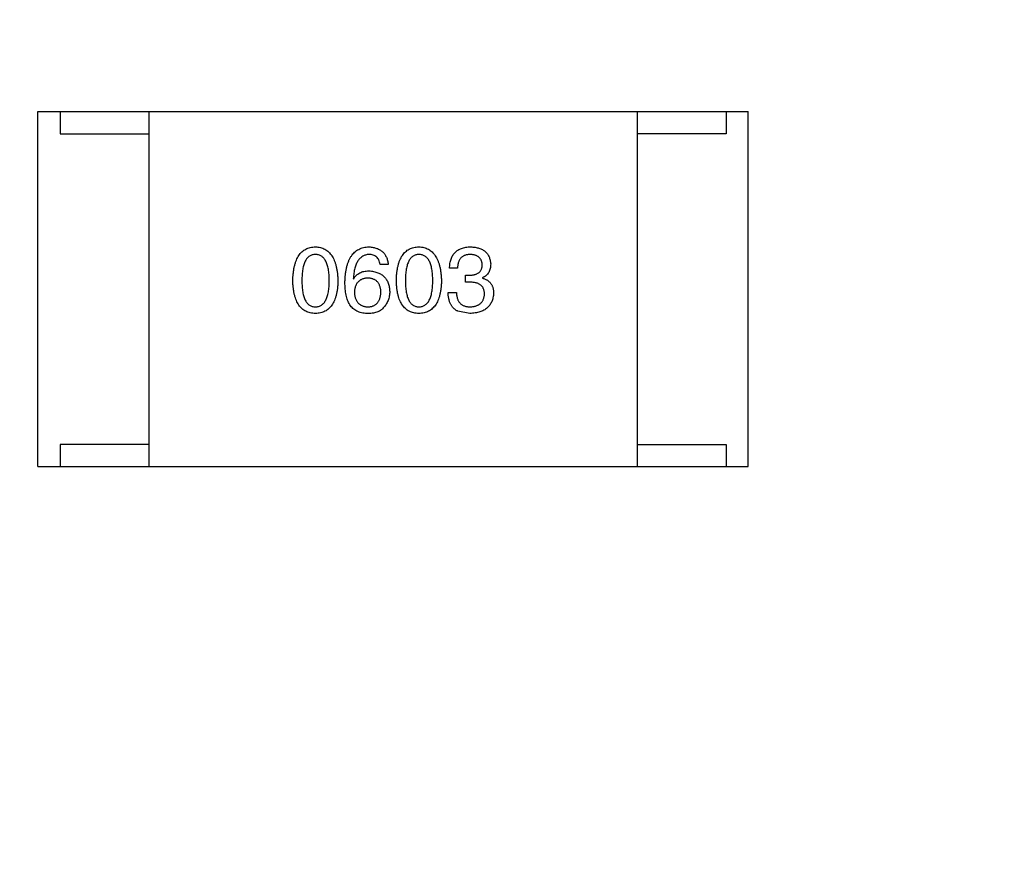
# Model space of a CAD drawing. Header units: millimetres. Extents: x -16 to 538, y -56 to 87.
# Tile 89 of 162: x 452.46 to 454.68, y 23.84 to 25.76. Entities that reach past the tile are written whole.
import ezdxf

# ---------------------------------------------------------------- set-up
doc = ezdxf.new("R2010")
doc.units = ezdxf.units.MM
doc.header["$LTSCALE"] = 1.21
doc.header["$MEASUREMENT"] = 0
doc.header["$PDMODE"] = 3
doc.header["$PDSIZE"] = 0.3125
doc.layers.get('0').update_dxf_attribs({"linetype": 'CONTINUOUS'})
doc.layers.get('DEFPOINTS').update_dxf_attribs({"linetype": 'CONTINUOUS'})
doc.layers.add('Dim', color=3, linetype='CONTINUOUS', lineweight=25)
doc.styles.get("Standard").update_dxf_attribs({"font": 'txt', "width": 0.8})
doc.dimstyles.get("Standard").update_dxf_attribs({"dimtxt": 0.15625, "dimasz": 0.1875, "dimexe": 0.125, "dimexo": 0.0625, "dimgap": 0.09, "dimtad": 0, "dimtih": 1, "dimtoh": 1, "dimzin": 4, "dimdsep": 46, "dimtxsty": 'STANDARD', "dimblk": '_FILLED', "dimblk1": '_FILLED', "dimblk2": '_FILLED', "dimcen": 0.09, "dimazin": 1, "dimtp": 0.01, "dimtm": 0.01, "dimtfac": 1, "dimtofl": 0, "dimtmove": 0, "dimatfit": 3, "dimldrblk": '_FILLED', "dimfxl": 1, "dimtolj": 1, "dimtzin": 4, "dimarcsym": 0})

# ---------------------------------------------------------------- blocks, each defined once
blk = doc.blocks.new('_FILLED')
at = {"color": 0, "linetype": 'ByBlock'}
blk.add_solid([(0, 0), (-1, 0.16667), (-1, -0.16667)], dxfattribs=at)
blk = doc.blocks.new('*D19')
at = {"color": 0, "linetype": 'ByBlock', "lineweight": -2}
for p, q in [((450.6432, 37.0225), (532.5397, 37.0225)), ((532.4147, 37.0225), (532.4147, 16.4209)), ((532.4147, -12.0275), (532.4147, 8.5742)), ((450.6432, -12.0275), (532.5397, -12.0275))]:
    blk.add_line(p, q, dxfattribs=at)
at = {"layer": 'DEFPOINTS', "color": 0, "linetype": 'ByBlock'}
for p in [(450.5807, 37.0225), (450.5807, -12.0275)]:
    blk.add_point(p, dxfattribs=at)
at = {"color": 0, "linetype": 'ByBlock', "lineweight": -2, "xscale": 2.54, "yscale": 2.54, "zscale": 2.54}
for p, rotation in [((532.4147, 37.0225), 90), ((532.4147, -12.0275), 270)]:
    blk.add_blockref('_FILLED', p, dxfattribs=dict(at, rotation=rotation))
at = {"color": 0, "linetype": 'ByBlock', "lineweight": -2, "insert": (532.4147, 12.4975), "char_height": 2.5, "attachment_point": 5, "rotation": 90}
blk.add_mtext('\\A1;49.05', dxfattribs=at)

msp = doc.modelspace()

# ---------------------------------------------------------------- linework, layer by layer
at = {"color": 7, "linetype": 'Continuous'}
for p, q in [((452.5059, 25.5572), (454.1059, 25.5572)), ((452.5059, 24.7572), (452.5059, 25.5572)), ((452.5559, 25.5572), (452.5559, 25.5072)), ((452.7559, 25.5572), (452.7559, 24.7572)), ((453.8559, 25.5572), (453.8559, 24.7572)), ((454.0559, 25.5572), (454.0559, 25.5072)), ((454.1059, 24.7572), (454.1059, 25.5572)), ((452.5559, 25.5072), (452.7559, 25.5072)), ((454.0559, 25.5072), (453.8559, 25.5072)), ((453.2951, 25.213), (453.277, 25.213)), ((453.4512, 25.204), (453.4331, 25.204)), ((453.2164, 25.1811), (453.2172, 25.1802)), ((453.4692, 25.1884), (453.479, 25.1884)), ((453.4692, 25.1729), (453.4692, 25.1884)), ((453.4782, 25.1729), (453.4692, 25.1729)), ((453.5077, 25.1827), (453.5077, 25.1819)), ((453.4299, 25.1499), (453.4487, 25.1499)), ((453.479, 25.1024), (453.452, 25.1073)), ((452.7559, 24.8072), (452.5559, 24.8072)), ((452.5559, 24.8072), (452.5559, 24.7572)), ((453.8559, 24.8072), (454.0559, 24.8072)), ((454.0559, 24.8072), (454.0559, 24.7572)), ((452.5059, 24.7572), (454.1059, 24.7572))]:
    msp.add_line(p, q, dxfattribs=at)
for points, knots in [([(453.0801, 25.1762), (453.0802, 25.1792), (453.0804, 25.1851), (453.0812, 25.1937), (453.0823, 25.2017), (453.0838, 25.2091), (453.0857, 25.2159), (453.0879, 25.2221), (453.0905, 25.2278), (453.0935, 25.2329), (453.0969, 25.2374), (453.1006, 25.2413), (453.1048, 25.2447), (453.1093, 25.2474), (453.1142, 25.2495), (453.1194, 25.2512), (453.1251, 25.2521), (453.129, 25.2523), (453.131, 25.2524)], [0, 0, 0, 0, 0.088823, 0.172287, 0.250296, 0.323438, 0.392244, 0.456221, 0.516635, 0.573871, 0.628, 0.680335, 0.731489, 0.782557, 0.834044, 0.886738, 0.942089, 1, 1, 1, 1]), ([(453.131, 25.2524), (453.1329, 25.2523), (453.1367, 25.252), (453.1423, 25.251), (453.1475, 25.2493), (453.1523, 25.2471), (453.1568, 25.2443), (453.1609, 25.241), (453.1646, 25.237), (453.168, 25.2325), (453.171, 25.2274), (453.1736, 25.2218), (453.1759, 25.2155), (453.1778, 25.2088), (453.1793, 25.2014), (453.1805, 25.1935), (453.1814, 25.185), (453.1816, 25.1792), (453.1818, 25.1762)], [0, 0, 0, 0, 0.057415, 0.112361, 0.16496, 0.216437, 0.267441, 0.318839, 0.371478, 0.426325, 0.483626, 0.544235, 0.608673, 0.677374, 0.750405, 0.828394, 0.911525, 1, 1, 1, 1]), ([(453.1975, 25.1729), (453.1976, 25.176), (453.1978, 25.1821), (453.1987, 25.191), (453.1998, 25.1992), (453.2014, 25.2069), (453.2034, 25.214), (453.2058, 25.2205), (453.2085, 25.2264), (453.2118, 25.2317), (453.2153, 25.2364), (453.2193, 25.2405), (453.2237, 25.244), (453.2285, 25.2469), (453.2338, 25.2492), (453.2394, 25.2509), (453.2454, 25.252), (453.2495, 25.2523), (453.2516, 25.2524)], [0, 0, 0, 0, 0.087517, 0.169686, 0.246944, 0.319347, 0.387088, 0.450961, 0.511075, 0.567974, 0.622351, 0.675039, 0.726853, 0.778688, 0.83093, 0.884738, 0.941043, 1, 1, 1, 1]), ([(453.2516, 25.2524), (453.2532, 25.2522), (453.2563, 25.252), (453.2608, 25.2513), (453.2651, 25.2503), (453.2691, 25.2491), (453.2728, 25.2476), (453.2762, 25.2458), (453.2793, 25.2437), (453.2822, 25.2414), (453.2848, 25.2388), (453.2871, 25.2359), (453.2891, 25.2327), (453.2909, 25.2293), (453.2924, 25.2256), (453.2935, 25.2217), (453.2945, 25.2175), (453.2949, 25.2145), (453.2951, 25.213)], [0, 0, 0, 0, 0.073784, 0.144317, 0.211047, 0.274818, 0.336501, 0.395724, 0.453465, 0.510016, 0.566585, 0.622844, 0.680328, 0.739335, 0.800408, 0.863904, 0.93053, 1, 1, 1, 1]), ([(453.3133, 25.1762), (453.3134, 25.1792), (453.3136, 25.1851), (453.3143, 25.1937), (453.3154, 25.2017), (453.317, 25.2091), (453.3188, 25.2159), (453.3211, 25.2221), (453.3237, 25.2278), (453.3267, 25.2329), (453.33, 25.2374), (453.3338, 25.2413), (453.3379, 25.2447), (453.3424, 25.2474), (453.3473, 25.2495), (453.3526, 25.2512), (453.3582, 25.2521), (453.3621, 25.2523), (453.3641, 25.2524)], [0, 0, 0, 0, 0.088823, 0.172287, 0.250296, 0.323438, 0.392244, 0.456221, 0.516635, 0.573871, 0.628, 0.680335, 0.731489, 0.782557, 0.834044, 0.886738, 0.942089, 1, 1, 1, 1]), ([(453.3641, 25.2524), (453.3661, 25.2523), (453.3699, 25.252), (453.3754, 25.251), (453.3806, 25.2493), (453.3855, 25.2471), (453.3899, 25.2443), (453.394, 25.241), (453.3977, 25.237), (453.4011, 25.2325), (453.4041, 25.2274), (453.4068, 25.2218), (453.409, 25.2155), (453.4109, 25.2088), (453.4125, 25.2014), (453.4137, 25.1935), (453.4145, 25.185), (453.4148, 25.1792), (453.4149, 25.1762)], [0, 0, 0, 0, 0.057415, 0.112361, 0.16496, 0.216437, 0.267441, 0.318839, 0.371478, 0.426325, 0.483626, 0.544235, 0.608673, 0.677374, 0.750405, 0.828394, 0.911525, 1, 1, 1, 1]), ([(453.4331, 25.204), (453.4332, 25.2059), (453.4333, 25.2097), (453.434, 25.2151), (453.435, 25.2201), (453.4363, 25.2248), (453.4381, 25.2291), (453.4401, 25.2331), (453.4425, 25.2367), (453.4454, 25.2399), (453.4485, 25.2428), (453.4521, 25.2453), (453.456, 25.2474), (453.4602, 25.2491), (453.4648, 25.2505), (453.4698, 25.2515), (453.4751, 25.2522), (453.4788, 25.2523), (453.4807, 25.2524)], [0, 0, 0, 0, 0.074804, 0.144899, 0.211458, 0.274554, 0.334363, 0.392059, 0.448123, 0.503024, 0.558154, 0.613471, 0.670844, 0.729926, 0.792003, 0.857405, 0.926768, 1, 1, 1, 1]), ([(453.4807, 25.2524), (453.4824, 25.2523), (453.4858, 25.2521), (453.4906, 25.2515), (453.4952, 25.2506), (453.4994, 25.2494), (453.5034, 25.248), (453.507, 25.2463), (453.5103, 25.2443), (453.5133, 25.242), (453.516, 25.2394), (453.5183, 25.2366), (453.5204, 25.2335), (453.5221, 25.2301), (453.5235, 25.2264), (453.5246, 25.2225), (453.5254, 25.2183), (453.5256, 25.2153), (453.5258, 25.2139)], [0, 0, 0, 0, 0.077845, 0.151584, 0.221397, 0.287366, 0.350104, 0.410398, 0.467998, 0.524388, 0.579979, 0.635152, 0.690917, 0.747936, 0.806661, 0.867861, 0.932479, 1, 1, 1, 1]), ([(453.131, 25.2352), (453.1297, 25.2351), (453.1273, 25.235), (453.1238, 25.2343), (453.1206, 25.2332), (453.1176, 25.2316), (453.1149, 25.2294), (453.1123, 25.2269), (453.1101, 25.2238), (453.1081, 25.2204), (453.1063, 25.2164), (453.1048, 25.212), (453.1035, 25.2072), (453.1024, 25.2019), (453.1016, 25.1961), (453.1011, 25.1898), (453.1007, 25.1831), (453.1006, 25.1785), (453.1006, 25.1762)], [0, 0, 0, 0, 0.049764, 0.097007, 0.143217, 0.188577, 0.235116, 0.282997, 0.333719, 0.387776, 0.445989, 0.508679, 0.576563, 0.649481, 0.728235, 0.812722, 0.903548, 1, 1, 1, 1]), ([(453.1621, 25.1762), (453.1621, 25.1785), (453.162, 25.1831), (453.1617, 25.1898), (453.1611, 25.1961), (453.1602, 25.2019), (453.1591, 25.2072), (453.1578, 25.212), (453.1562, 25.2164), (453.1544, 25.2204), (453.1523, 25.2238), (453.15, 25.2269), (453.1474, 25.2294), (453.1446, 25.2316), (453.1416, 25.2332), (453.1382, 25.2343), (453.1347, 25.235), (453.1322, 25.2351), (453.131, 25.2352)], [0, 0, 0, 0, 0.095719, 0.185854, 0.269738, 0.347952, 0.420315, 0.487894, 0.550245, 0.608186, 0.662454, 0.713283, 0.761375, 0.808209, 0.854301, 0.901312, 0.949396, 1, 1, 1, 1]), ([(453.2516, 25.2352), (453.2503, 25.2351), (453.2478, 25.2349), (453.2441, 25.234), (453.2406, 25.2329), (453.2374, 25.2312), (453.2344, 25.2292), (453.2316, 25.2268), (453.2291, 25.224), (453.2267, 25.2208), (453.2246, 25.2172), (453.2228, 25.2132), (453.2211, 25.2088), (453.2197, 25.204), (453.2186, 25.1988), (453.2176, 25.1933), (453.2168, 25.1873), (453.2165, 25.1832), (453.2164, 25.1811)], [0, 0, 0, 0, 0.054741, 0.107075, 0.158339, 0.208382, 0.258772, 0.310045, 0.362765, 0.417822, 0.475982, 0.537466, 0.602901, 0.673037, 0.747247, 0.826291, 0.910782, 1, 1, 1, 1]), ([(453.277, 25.213), (453.2766, 25.2148), (453.2759, 25.2181), (453.2741, 25.2227), (453.2717, 25.2265), (453.2687, 25.2297), (453.2652, 25.2322), (453.2612, 25.2339), (453.2566, 25.235), (453.2533, 25.2351), (453.2516, 25.2352)], [0, 0, 0, 0, 0.1439, 0.274233, 0.394478, 0.509388, 0.621911, 0.738504, 0.863414, 1, 1, 1, 1]), ([(453.3641, 25.2352), (453.3629, 25.2351), (453.3605, 25.235), (453.357, 25.2343), (453.3538, 25.2332), (453.3508, 25.2316), (453.348, 25.2294), (453.3455, 25.2269), (453.3433, 25.2238), (453.3413, 25.2204), (453.3395, 25.2164), (453.3379, 25.212), (453.3367, 25.2072), (453.3356, 25.2019), (453.3348, 25.1961), (453.3342, 25.1898), (453.3338, 25.1831), (453.3338, 25.1785), (453.3338, 25.1762)], [0, 0, 0, 0, 0.049764, 0.097007, 0.143217, 0.188577, 0.235116, 0.282997, 0.333719, 0.387776, 0.445989, 0.508679, 0.576563, 0.649481, 0.728235, 0.812722, 0.903548, 1, 1, 1, 1]), ([(453.3952, 25.1762), (453.3952, 25.1785), (453.3952, 25.1831), (453.3948, 25.1898), (453.3942, 25.1961), (453.3934, 25.2019), (453.3923, 25.2072), (453.391, 25.212), (453.3894, 25.2164), (453.3876, 25.2204), (453.3855, 25.2238), (453.3832, 25.2269), (453.3806, 25.2294), (453.3778, 25.2316), (453.3747, 25.2332), (453.3714, 25.2343), (453.3678, 25.235), (453.3654, 25.2351), (453.3641, 25.2352)], [0, 0, 0, 0, 0.095719, 0.185854, 0.269738, 0.347952, 0.420315, 0.487894, 0.550245, 0.608186, 0.662454, 0.713283, 0.761375, 0.808209, 0.854301, 0.901312, 0.949396, 1, 1, 1, 1]), ([(453.4799, 25.2352), (453.4787, 25.2351), (453.4765, 25.2351), (453.4734, 25.2347), (453.4704, 25.2341), (453.4676, 25.2333), (453.4651, 25.2322), (453.4627, 25.2308), (453.4606, 25.2293), (453.4587, 25.2274), (453.457, 25.2253), (453.4555, 25.223), (453.4543, 25.2204), (453.4532, 25.2176), (453.4523, 25.2146), (453.4518, 25.2112), (453.4513, 25.2077), (453.4512, 25.2053), (453.4512, 25.204)], [0, 0, 0, 0, 0.069877, 0.136363, 0.198671, 0.257968, 0.315462, 0.370709, 0.425568, 0.479847, 0.535753, 0.592303, 0.651386, 0.713311, 0.778642, 0.84836, 0.921866, 1, 1, 1, 1]), ([(453.5069, 25.2122), (453.5068, 25.2131), (453.5067, 25.2149), (453.5062, 25.2174), (453.5055, 25.2198), (453.5046, 25.2219), (453.5036, 25.224), (453.5024, 25.2258), (453.501, 25.2276), (453.4993, 25.2291), (453.4976, 25.2304), (453.4956, 25.2316), (453.4934, 25.2326), (453.4911, 25.2335), (453.4885, 25.2341), (453.4858, 25.2347), (453.4829, 25.235), (453.4809, 25.2351), (453.4799, 25.2352)], [0, 0, 0, 0, 0.067655, 0.132224, 0.194132, 0.253145, 0.309858, 0.366002, 0.421361, 0.47702, 0.532632, 0.590536, 0.65067, 0.713258, 0.779588, 0.848803, 0.921949, 1, 1, 1, 1]), ([(453.2172, 25.1802), (453.2181, 25.1817), (453.2198, 25.1845), (453.2229, 25.1882), (453.2266, 25.1913), (453.2307, 25.1939), (453.2353, 25.1959), (453.2403, 25.1973), (453.2458, 25.1981), (453.2496, 25.1982), (453.2516, 25.1983)], [0, 0, 0, 0, 0.122276, 0.239997, 0.35611, 0.473903, 0.59404, 0.720428, 0.855383, 1, 1, 1, 1]), ([(453.2516, 25.1983), (453.2534, 25.1981), (453.257, 25.1978), (453.2621, 25.1969), (453.267, 25.1957), (453.2714, 25.1942), (453.2755, 25.1924), (453.2793, 25.1903), (453.2828, 25.1878), (453.2859, 25.185), (453.2887, 25.1819), (453.2911, 25.1785), (453.2932, 25.1748), (453.2949, 25.1707), (453.2963, 25.1664), (453.2973, 25.1617), (453.2981, 25.1568), (453.2983, 25.1533), (453.2983, 25.1516)], [0, 0, 0, 0, 0.074228, 0.144548, 0.211288, 0.274576, 0.335162, 0.393915, 0.450599, 0.506657, 0.562409, 0.618617, 0.676096, 0.735061, 0.79654, 0.860906, 0.928473, 1, 1, 1, 1]), ([(453.479, 25.1884), (453.4801, 25.1885), (453.4823, 25.1886), (453.4853, 25.189), (453.4882, 25.1895), (453.4909, 25.1902), (453.4934, 25.1911), (453.4956, 25.1921), (453.4977, 25.1934), (453.4995, 25.1947), (453.5012, 25.1963), (453.5026, 25.1981), (453.5039, 25.2), (453.5049, 25.2021), (453.5057, 25.2044), (453.5063, 25.2069), (453.5067, 25.2095), (453.5068, 25.2113), (453.5069, 25.2122)], [0, 0, 0, 0, 0.079415, 0.154091, 0.22508, 0.29186, 0.355026, 0.415127, 0.472418, 0.528511, 0.583551, 0.638361, 0.693547, 0.750023, 0.807857, 0.868401, 0.932259, 1, 1, 1, 1]), ([(453.5258, 25.2139), (453.5257, 25.212), (453.5256, 25.2085), (453.5248, 25.2034), (453.5233, 25.1988), (453.5214, 25.1946), (453.5188, 25.1909), (453.5157, 25.1876), (453.512, 25.1848), (453.5092, 25.1834), (453.5077, 25.1827)], [0, 0, 0, 0, 0.143686, 0.277942, 0.40333, 0.521785, 0.638573, 0.755208, 0.874773, 1, 1, 1, 1]), ([(453.131, 25.1024), (453.129, 25.1025), (453.1251, 25.1027), (453.1195, 25.1036), (453.1142, 25.1051), (453.1093, 25.1072), (453.1048, 25.1098), (453.1006, 25.1131), (453.0969, 25.1169), (453.0935, 25.1213), (453.0905, 25.1262), (453.0879, 25.1317), (453.0857, 25.1377), (453.0838, 25.1443), (453.0823, 25.1515), (453.0812, 25.1592), (453.0804, 25.1675), (453.0802, 25.1732), (453.0801, 25.1762)], [0, 0, 0, 0, 0.059135, 0.115606, 0.169241, 0.221578, 0.273261, 0.324749, 0.377329, 0.431642, 0.488541, 0.548597, 0.612232, 0.680174, 0.752504, 0.829777, 0.912307, 1, 1, 1, 1]), ([(453.1006, 25.1762), (453.1006, 25.1738), (453.1007, 25.1692), (453.1011, 25.1625), (453.1016, 25.1562), (453.1024, 25.1505), (453.1035, 25.1452), (453.1048, 25.1403), (453.1063, 25.1359), (453.1081, 25.132), (453.1101, 25.1285), (453.1124, 25.1254), (453.1149, 25.1229), (453.1176, 25.1208), (453.1206, 25.1191), (453.1238, 25.118), (453.1273, 25.1173), (453.1297, 25.1172), (453.131, 25.1171)], [0, 0, 0, 0, 0.096457, 0.187288, 0.27178, 0.350132, 0.423455, 0.491343, 0.554037, 0.612253, 0.666313, 0.717038, 0.764921, 0.811214, 0.856775, 0.902988, 0.950234, 1, 1, 1, 1]), ([(453.131, 25.1171), (453.1322, 25.1172), (453.1347, 25.1174), (453.1382, 25.1181), (453.1416, 25.1194), (453.1446, 25.1211), (453.1475, 25.1232), (453.15, 25.1258), (453.1523, 25.1289), (453.1544, 25.1323), (453.1563, 25.1363), (453.1578, 25.1407), (453.1592, 25.1455), (453.1602, 25.1508), (453.1611, 25.1565), (453.1617, 25.1626), (453.162, 25.1692), (453.1621, 25.1738), (453.1621, 25.1762)], [0, 0, 0, 0, 0.050879, 0.099377, 0.146973, 0.193618, 0.240619, 0.289461, 0.34047, 0.395283, 0.453059, 0.515633, 0.582666, 0.655287, 0.732971, 0.815933, 0.905166, 1, 1, 1, 1]), ([(453.1818, 25.1762), (453.1817, 25.1732), (453.1815, 25.1675), (453.1807, 25.1592), (453.1796, 25.1515), (453.1781, 25.1443), (453.1762, 25.1377), (453.174, 25.1317), (453.1714, 25.1262), (453.1684, 25.1212), (453.165, 25.1169), (453.1613, 25.1131), (453.1571, 25.1098), (453.1526, 25.1072), (453.1477, 25.1051), (453.1424, 25.1036), (453.1368, 25.1027), (453.1329, 25.1025), (453.131, 25.1024)], [0, 0, 0, 0, 0.08769, 0.170218, 0.24749, 0.319818, 0.387758, 0.451391, 0.511445, 0.568185, 0.622681, 0.67526, 0.726746, 0.778428, 0.830764, 0.884397, 0.940866, 1, 1, 1, 1]), ([(453.2082, 25.1221), (453.2073, 25.1236), (453.2056, 25.1268), (453.2034, 25.1321), (453.2016, 25.1377), (453.2001, 25.1439), (453.1989, 25.1505), (453.1981, 25.1575), (453.1976, 25.1651), (453.1975, 25.1702), (453.1975, 25.1729)], [0, 0, 0, 0, 0.101889, 0.209155, 0.322694, 0.442863, 0.569758, 0.70479, 0.848502, 1, 1, 1, 1]), ([(453.2492, 25.1819), (453.248, 25.1818), (453.2457, 25.1817), (453.2425, 25.1813), (453.2394, 25.1806), (453.2365, 25.1796), (453.2339, 25.1785), (453.2315, 25.177), (453.2292, 25.1754), (453.2272, 25.1735), (453.2254, 25.1714), (453.2238, 25.169), (453.2224, 25.1664), (453.2213, 25.1636), (453.2204, 25.1605), (453.2196, 25.1572), (453.2191, 25.1536), (453.2189, 25.1512), (453.2188, 25.1499)], [0, 0, 0, 0, 0.070453, 0.136523, 0.199866, 0.260392, 0.318446, 0.374657, 0.430182, 0.485556, 0.541071, 0.598396, 0.657208, 0.718642, 0.783247, 0.851631, 0.923928, 1, 1, 1, 1]), ([(453.2787, 25.1507), (453.2786, 25.152), (453.2784, 25.1544), (453.2779, 25.1578), (453.2772, 25.161), (453.2763, 25.164), (453.2751, 25.1668), (453.2738, 25.1693), (453.2723, 25.1716), (453.2705, 25.1737), (453.2686, 25.1756), (453.2664, 25.1772), (453.264, 25.1785), (453.2614, 25.1797), (453.2587, 25.1806), (453.2557, 25.1813), (453.2525, 25.1817), (453.2503, 25.1818), (453.2492, 25.1819)], [0, 0, 0, 0, 0.076288, 0.14871, 0.216387, 0.281386, 0.342528, 0.402111, 0.4591, 0.514852, 0.569974, 0.625644, 0.682226, 0.740156, 0.800362, 0.863471, 0.930116, 1, 1, 1, 1]), ([(453.3641, 25.1024), (453.3621, 25.1025), (453.3582, 25.1027), (453.3526, 25.1036), (453.3474, 25.1051), (453.3425, 25.1072), (453.3379, 25.1098), (453.3338, 25.1131), (453.33, 25.1169), (453.3267, 25.1213), (453.3237, 25.1262), (453.3211, 25.1317), (453.3188, 25.1377), (453.317, 25.1443), (453.3154, 25.1515), (453.3144, 25.1592), (453.3136, 25.1675), (453.3134, 25.1732), (453.3133, 25.1762)], [0, 0, 0, 0, 0.059135, 0.115606, 0.169241, 0.221578, 0.273261, 0.324749, 0.377329, 0.431642, 0.488541, 0.548597, 0.612232, 0.680174, 0.752504, 0.829777, 0.912307, 1, 1, 1, 1]), ([(453.3338, 25.1762), (453.3338, 25.1738), (453.3338, 25.1692), (453.3342, 25.1625), (453.3348, 25.1562), (453.3356, 25.1505), (453.3367, 25.1452), (453.3379, 25.1403), (453.3395, 25.1359), (453.3413, 25.132), (453.3433, 25.1285), (453.3455, 25.1254), (453.348, 25.1229), (453.3508, 25.1208), (453.3538, 25.1191), (453.357, 25.118), (453.3605, 25.1173), (453.3629, 25.1172), (453.3641, 25.1171)], [0, 0, 0, 0, 0.096457, 0.187288, 0.27178, 0.350132, 0.423455, 0.491343, 0.554037, 0.612253, 0.666313, 0.717038, 0.764921, 0.811214, 0.856775, 0.902988, 0.950234, 1, 1, 1, 1]), ([(453.3641, 25.1171), (453.3654, 25.1172), (453.3678, 25.1174), (453.3714, 25.1181), (453.3747, 25.1194), (453.3778, 25.1211), (453.3806, 25.1232), (453.3832, 25.1258), (453.3855, 25.1289), (453.3876, 25.1323), (453.3894, 25.1363), (453.391, 25.1407), (453.3923, 25.1455), (453.3934, 25.1508), (453.3942, 25.1565), (453.3948, 25.1626), (453.3952, 25.1692), (453.3952, 25.1738), (453.3952, 25.1762)], [0, 0, 0, 0, 0.050879, 0.099377, 0.146973, 0.193618, 0.240619, 0.289461, 0.34047, 0.395283, 0.453059, 0.515633, 0.582666, 0.655287, 0.732971, 0.815933, 0.905166, 1, 1, 1, 1]), ([(453.4149, 25.1762), (453.4148, 25.1732), (453.4146, 25.1675), (453.4139, 25.1592), (453.4128, 25.1515), (453.4112, 25.1443), (453.4094, 25.1377), (453.4071, 25.1317), (453.4045, 25.1262), (453.4015, 25.1212), (453.3982, 25.1169), (453.3944, 25.1131), (453.3903, 25.1098), (453.3857, 25.1072), (453.3809, 25.1051), (453.3756, 25.1036), (453.37, 25.1027), (453.3661, 25.1025), (453.3641, 25.1024)], [0, 0, 0, 0, 0.08769, 0.170218, 0.24749, 0.319818, 0.387758, 0.451391, 0.511445, 0.568185, 0.622681, 0.67526, 0.726746, 0.778428, 0.830764, 0.884397, 0.940866, 1, 1, 1, 1]), ([(453.5118, 25.1458), (453.5118, 25.1469), (453.5118, 25.149), (453.5114, 25.1521), (453.5107, 25.155), (453.5098, 25.1577), (453.5086, 25.1601), (453.5071, 25.1623), (453.5054, 25.1644), (453.5034, 25.1662), (453.5012, 25.1677), (453.4987, 25.1692), (453.4959, 25.1703), (453.4929, 25.1712), (453.4896, 25.172), (453.486, 25.1725), (453.4822, 25.1728), (453.4796, 25.1729), (453.4782, 25.1729)], [0, 0, 0, 0, 0.066518, 0.129194, 0.188613, 0.245254, 0.300032, 0.353805, 0.407079, 0.461108, 0.516272, 0.574141, 0.634837, 0.699275, 0.767504, 0.840272, 0.917505, 1, 1, 1, 1]), ([(453.5077, 25.1819), (453.5087, 25.1816), (453.5107, 25.1809), (453.5135, 25.1798), (453.5161, 25.1785), (453.5185, 25.1771), (453.5207, 25.1755), (453.5227, 25.1737), (453.5246, 25.1719), (453.5262, 25.1698), (453.5276, 25.1676), (453.5289, 25.1653), (453.53, 25.1628), (453.5308, 25.1602), (453.5315, 25.1574), (453.5319, 25.1545), (453.5323, 25.1514), (453.5323, 25.1494), (453.5323, 25.1483)], [0, 0, 0, 0, 0.069445, 0.136039, 0.200011, 0.261745, 0.322328, 0.381403, 0.438864, 0.496655, 0.554398, 0.612391, 0.672266, 0.733005, 0.79604, 0.861293, 0.928785, 1, 1, 1, 1]), ([(453.25, 25.1171), (453.2511, 25.1172), (453.2532, 25.1174), (453.2563, 25.118), (453.2592, 25.1187), (453.2619, 25.1198), (453.2644, 25.1211), (453.2667, 25.1226), (453.2688, 25.1243), (453.2707, 25.1263), (453.2725, 25.1286), (453.2739, 25.1311), (453.2753, 25.1337), (453.2763, 25.1367), (453.2772, 25.1399), (453.2779, 25.1433), (453.2784, 25.1469), (453.2786, 25.1494), (453.2787, 25.1507)], [0, 0, 0, 0, 0.066682, 0.130303, 0.190802, 0.248749, 0.30534, 0.361219, 0.415721, 0.471765, 0.528279, 0.586428, 0.64659, 0.710143, 0.776461, 0.846692, 0.921137, 1, 1, 1, 1]), ([(453.2983, 25.1516), (453.2983, 25.1498), (453.2982, 25.1464), (453.2975, 25.1413), (453.2964, 25.1364), (453.2948, 25.1316), (453.2926, 25.1271), (453.2901, 25.1227), (453.2871, 25.1186), (453.2848, 25.116), (453.2836, 25.1147)], [0, 0, 0, 0, 0.12904, 0.253809, 0.377066, 0.499122, 0.621469, 0.744665, 0.870607, 1, 1, 1, 1]), ([(453.2188, 25.1499), (453.2189, 25.1486), (453.2191, 25.1461), (453.2196, 25.1425), (453.2204, 25.1391), (453.2213, 25.1359), (453.2225, 25.133), (453.224, 25.1304), (453.2255, 25.1279), (453.2274, 25.1257), (453.2294, 25.1238), (453.2318, 25.1221), (453.2342, 25.1206), (453.237, 25.1194), (453.2399, 25.1185), (453.2431, 25.1178), (453.2465, 25.1173), (453.2488, 25.1172), (453.25, 25.1171)], [0, 0, 0, 0, 0.076467, 0.148148, 0.216496, 0.280559, 0.342274, 0.401168, 0.458322, 0.514073, 0.569257, 0.62465, 0.68124, 0.739113, 0.799947, 0.862804, 0.929597, 1, 1, 1, 1]), ([(453.452, 25.1073), (453.4511, 25.1077), (453.4494, 25.1085), (453.447, 25.1101), (453.4447, 25.1117), (453.4426, 25.1136), (453.4406, 25.1157), (453.4388, 25.1179), (453.4372, 25.1203), (453.4358, 25.1229), (453.4345, 25.1256), (453.4333, 25.1286), (453.4323, 25.1317), (453.4315, 25.135), (453.4309, 25.1385), (453.4303, 25.1421), (453.43, 25.146), (453.4299, 25.1486), (453.4299, 25.1499)], [0, 0, 0, 0, 0.056906, 0.113264, 0.168825, 0.223843, 0.279195, 0.335267, 0.392098, 0.450414, 0.51054, 0.572219, 0.636652, 0.703156, 0.773102, 0.845505, 0.921063, 1, 1, 1, 1]), ([(453.4487, 25.1499), (453.4488, 25.1486), (453.4489, 25.146), (453.4493, 25.1423), (453.45, 25.1388), (453.4509, 25.1356), (453.452, 25.1327), (453.4534, 25.1299), (453.455, 25.1275), (453.4569, 25.1253), (453.4589, 25.1234), (453.4612, 25.1217), (453.4638, 25.1203), (453.4666, 25.1191), (453.4696, 25.1182), (453.4728, 25.1176), (453.4762, 25.1172), (453.4786, 25.1172), (453.4799, 25.1171)], [0, 0, 0, 0, 0.07723, 0.149593, 0.217944, 0.282232, 0.34411, 0.402297, 0.458791, 0.513966, 0.568538, 0.623291, 0.679957, 0.737243, 0.798142, 0.86118, 0.928728, 1, 1, 1, 1]), ([(453.5323, 25.1483), (453.5322, 25.1465), (453.5319, 25.143), (453.531, 25.1379), (453.5298, 25.1332), (453.5282, 25.1288), (453.5262, 25.1248), (453.5237, 25.121), (453.521, 25.1177), (453.5178, 25.1146), (453.5143, 25.1119), (453.5103, 25.1095), (453.506, 25.1075), (453.5014, 25.1058), (453.4963, 25.1044), (453.4909, 25.1034), (453.4851, 25.1027), (453.4811, 25.1025), (453.479, 25.1024)], [0, 0, 0, 0, 0.068236, 0.132937, 0.194125, 0.253174, 0.310181, 0.365986, 0.421096, 0.476216, 0.532352, 0.590232, 0.649824, 0.71274, 0.778406, 0.848058, 0.921922, 1, 1, 1, 1]), ([(453.4799, 25.1171), (453.4811, 25.1172), (453.4835, 25.1174), (453.4869, 25.1179), (453.4902, 25.1186), (453.4932, 25.1195), (453.496, 25.1206), (453.4986, 25.1219), (453.5009, 25.1234), (453.5031, 25.1251), (453.5049, 25.127), (453.5066, 25.1291), (453.508, 25.1314), (453.5093, 25.1339), (453.5103, 25.1366), (453.511, 25.1395), (453.5116, 25.1426), (453.5117, 25.1447), (453.5118, 25.1458)], [0, 0, 0, 0, 0.076694, 0.149502, 0.218019, 0.283183, 0.345589, 0.405199, 0.462852, 0.519478, 0.575313, 0.630559, 0.687006, 0.744638, 0.804006, 0.866059, 0.931486, 1, 1, 1, 1]), ([(453.2467, 25.1024), (453.2446, 25.1025), (453.2406, 25.1027), (453.2348, 25.1038), (453.2294, 25.1054), (453.2243, 25.1076), (453.2197, 25.1104), (453.2154, 25.1137), (453.2115, 25.1176), (453.2093, 25.1205), (453.2082, 25.1221)], [0, 0, 0, 0, 0.137449, 0.267856, 0.393219, 0.514735, 0.63397, 0.753734, 0.874967, 1, 1, 1, 1]), ([(453.2836, 25.1147), (453.2827, 25.1136), (453.2808, 25.1115), (453.2773, 25.1089), (453.2734, 25.1067), (453.269, 25.1049), (453.2641, 25.1036), (453.2587, 25.1027), (453.2529, 25.1023), (453.2488, 25.1023), (453.2467, 25.1024)], [0, 0, 0, 0, 0.105033, 0.21147, 0.321511, 0.438526, 0.563605, 0.698055, 0.843218, 1, 1, 1, 1])]:
    msp.add_open_spline(points, degree=3, knots=knots, dxfattribs=at)

# ---------------------------------------------------------------- dimensions: what is measured, and where the dimension line sits
at = {"layer": 'Dim'}
dim = msp.add_linear_dim(base=(532.4147, -12.0275), p1=(450.5807, 37.0225), p2=(450.5807, -12.0275), angle=90, dimstyle='STANDARD', override={"dimtxt": 2.5, "dimasz": 2.54, "dimtih": 0, "dimtoh": 0, "dimzin": 0, "dimcen": 0.198, "dimadec": 0, "dimazin": 0, "dimtp": 0, "dimtm": 0, "dimtdec": 4, "dimtzin": 0}, dxfattribs=at)
dim.commit()
dim.dimension.update_dxf_attribs({"geometry": '*D19', "text_midpoint": (532.4147, 12.4975)})

doc.saveas('drawing.dxf')
